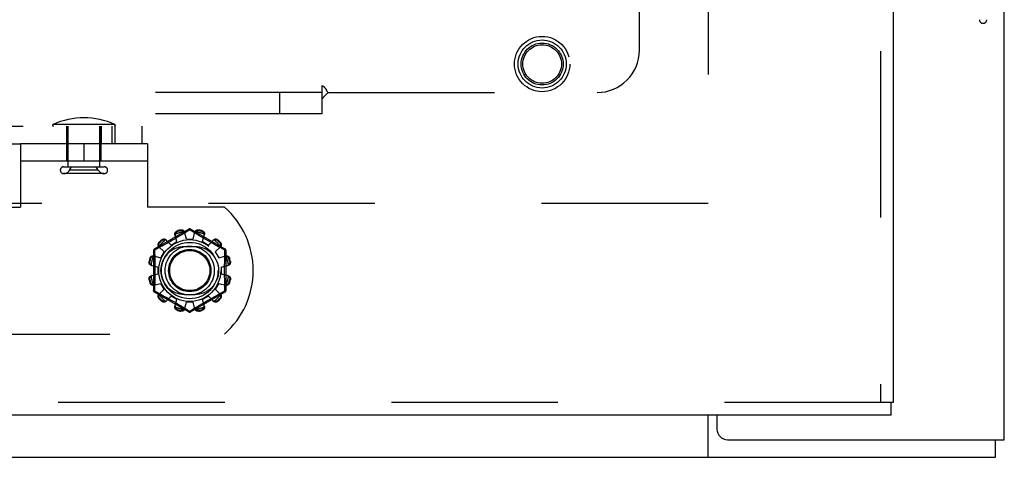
# Model space of a CAD drawing. Header units: inches. Extents: x 0 to 179, y 0 to 116.
# Tile 78 of 234: x 74.88 to 80.69, y 33.38 to 35.96. Entities that reach past the tile are written whole.
import ezdxf

# ---------------------------------------------------------------- set-up
doc = ezdxf.new("R2010")
doc.units = ezdxf.units.IN
doc.header["$LTSCALE"] = 9.842105
doc.header["$MEASUREMENT"] = 0
doc.linetypes.add('HIDDEN', pattern=[0.2, 0.1, -0.1])
doc.layers.get('0').update_dxf_attribs({"linetype": 'CONTINUOUS'})
for name, color, linetype in [('DEFAULT_2', 8, 'HIDDEN'), ('RIGHTHAND_DOOR_ASSEMBLY', 7, 'CONTINUOUS'), ('SUBPANEL', 7, 'CONTINUOUS')]:
    doc.layers.add(name, color=color, linetype=linetype)

msp = doc.modelspace()

# ---------------------------------------------------------------- linework, layer by layer
at = {"color": 3, "linetype": 'Continuous'}
for p, q in [((80.6945, 33.4793), (80.6945, 84.4013)), ((78.9965, 33.6253), (78.9965, 33.5423)), ((79.0595, 33.4793), (80.6945, 33.4793))]:
    msp.add_line(p, q, dxfattribs=at)
at = {"color": 7, "linetype": 'Continuous'}
for p, q in [((78.9445, 33.3753), (78.9445, 33.6253)), ((80.6425, 33.3753), (80.6425, 33.4793)), ((32.7465, 33.3753), (80.6425, 33.3753))]:
    msp.add_line(p, q, dxfattribs=at)
at = {"color": 3, "linetype": 'Continuous'}
msp.add_arc((79.0595, 33.5423), 0.063, 180, 270, dxfattribs=at)
at = {"layer": 'DEFAULT_2', "color": 8, "linetype": 'HIDDEN'}
for p, q in [((78.9445, 79.9273), (78.9445, 34.8233)), ((66.0401, 35.3333), (75.6002, 35.3333)), ((75.439, 35.3429), (75.0739, 35.3429)), ((75.155, 35.1253), (75.155, 35.3333)), ((75.155, 35.3333), (75.155, 35.2293)), ((75.1625, 35.0926), (75.1625, 35.3333)), ((75.3505, 35.0926), (75.3505, 35.3333)), ((75.3579, 35.3333), (75.3579, 35.2293)), ((75.358, 35.1253), (75.358, 35.3333)), ((75.422, 35.3333), (75.422, 35.2293)), ((75.4397, 35.3333), (75.4397, 35.2293)), ((75.6002, 35.2293), (75.6002, 35.3333)), ((66.0401, 35.2293), (74.8815, 35.2293)), ((75.6315, 35.2293), (74.8815, 35.2293)), ((74.8815, 35.2293), (74.8815, 34.8543)), ((75.2565, 35.2293), (75.2565, 35.1253)), ((75.6315, 35.2293), (75.6315, 34.8543)), ((75.6315, 35.1253), (74.8815, 35.1253)), ((75.1365, 35.0926), (75.3765, 35.0926)), ((75.1717, 35.0726), (75.1837, 35.0926)), ((75.3412, 35.0726), (75.3292, 35.0926)), ((75.3765, 35.0526), (75.1365, 35.0526)), ((75.3412, 35.0726), (75.1717, 35.0726)), ((78.9445, 34.8753), (58.3405, 34.8753)), ((74.4257, 34.8543), (74.8815, 34.8543)), ((76.0872, 34.8543), (75.6315, 34.8543)), ((75.8765, 34.7241), (75.672, 34.6061)), ((75.8058, 34.6504), (75.7942, 34.6925)), ((75.8091, 34.6758), (75.7944, 34.6672)), ((75.8084, 34.7142), (75.8094, 34.7105)), ((75.8229, 34.684), (75.8091, 34.6758)), ((75.8354, 34.6915), (75.8229, 34.684)), ((75.8283, 34.7155), (75.8273, 34.7193)), ((75.8466, 34.6983), (75.8354, 34.6915)), ((75.8815, 34.7195), (75.8466, 34.6983)), ((75.8615, 34.6653), (75.8504, 34.7076)), ((75.8849, 34.7174), (75.8815, 34.7195)), ((75.9046, 34.7054), (75.8849, 34.7174)), ((76.091, 34.6061), (75.8865, 34.7241)), ((75.9015, 34.6653), (75.9125, 34.7076)), ((75.9357, 34.6866), (75.9242, 34.6935)), ((75.9356, 34.7193), (75.9346, 34.7155)), ((75.9484, 34.6791), (75.9357, 34.6866)), ((75.9621, 34.671), (75.9484, 34.6791)), ((75.9535, 34.7105), (75.9545, 34.7142)), ((75.9571, 34.6504), (75.9687, 34.6925)), ((75.7091, 34.6189), (75.6912, 34.6092)), ((75.6993, 34.6203), (75.7304, 34.5897)), ((75.7007, 34.6462), (75.7035, 34.6435)), ((75.7251, 34.6278), (75.7091, 34.6189)), ((75.7173, 34.6573), (75.7146, 34.6601)), ((75.7373, 34.6346), (75.7251, 34.6278)), ((75.7506, 34.642), (75.7373, 34.6346)), ((75.7405, 34.6615), (75.7711, 34.6304)), ((75.7647, 34.65), (75.7506, 34.642)), ((75.7795, 34.6585), (75.7647, 34.65)), ((75.7711, 34.6304), (75.8058, 34.6504)), ((75.7944, 34.6672), (75.7795, 34.6585)), ((75.9127, 34.62), (75.8502, 34.62)), ((75.8615, 34.6653), (75.9015, 34.6653)), ((75.9571, 34.6504), (75.9918, 34.6304)), ((75.9762, 34.6627), (75.9621, 34.671)), ((75.9904, 34.6545), (75.9762, 34.6627)), ((76.0042, 34.6466), (75.9904, 34.6545)), ((75.9918, 34.6304), (76.0224, 34.6615)), ((76.0174, 34.6392), (76.0042, 34.6466)), ((76.0297, 34.6323), (76.0174, 34.6392)), ((76.041, 34.626), (76.0297, 34.6323)), ((76.0325, 34.5897), (76.0636, 34.6203)), ((76.0512, 34.6204), (76.041, 34.626)), ((76.0484, 34.6601), (76.0456, 34.6573)), ((76.0647, 34.613), (76.0512, 34.6204)), ((76.0594, 34.6435), (76.0622, 34.6462)), ((75.667, 34.5974), (75.667, 34.3613)), ((75.6683, 34.5666), (75.7104, 34.555)), ((75.6912, 34.6092), (75.6735, 34.5995)), ((75.6735, 34.5995), (75.6737, 34.5877)), ((75.7104, 34.555), (75.7304, 34.5897)), ((76.0325, 34.5897), (76.0525, 34.555)), ((76.0525, 34.555), (76.0946, 34.5666)), ((76.0895, 34.5995), (76.0647, 34.613)), ((76.096, 34.3613), (76.096, 34.5974)), ((75.6415, 34.5335), (75.6453, 34.5325)), ((75.6503, 34.5514), (75.6466, 34.5524)), ((75.6532, 34.5104), (75.6955, 34.4993)), ((75.6955, 34.4593), (75.6955, 34.4993)), ((76.0675, 34.4993), (76.1097, 34.5104)), ((76.0675, 34.4993), (76.0675, 34.4593)), ((76.1164, 34.5524), (76.1126, 34.5514)), ((76.1176, 34.5325), (76.1214, 34.5335)), ((75.6532, 34.4483), (75.6955, 34.4593)), ((76.0675, 34.4593), (76.1097, 34.4483)), ((75.6453, 34.4262), (75.6415, 34.4252)), ((75.6466, 34.4063), (75.6503, 34.4073)), ((75.6683, 34.3921), (75.7104, 34.4037)), ((75.7304, 34.369), (75.7104, 34.4037)), ((76.0525, 34.4037), (76.0325, 34.369)), ((76.0525, 34.4037), (76.0946, 34.3921)), ((76.1126, 34.4073), (76.1164, 34.4063)), ((76.1214, 34.4252), (76.1176, 34.4262)), ((75.672, 34.3526), (75.8765, 34.2346)), ((75.6735, 34.3592), (75.6982, 34.3457)), ((75.6982, 34.3457), (75.7117, 34.3383)), ((75.6993, 34.3384), (75.7304, 34.369)), ((75.7117, 34.3383), (75.7219, 34.3327)), ((75.7219, 34.3327), (75.7332, 34.3264)), ((75.7332, 34.3264), (75.7455, 34.3195)), ((75.7405, 34.2972), (75.7711, 34.3283)), ((75.8058, 34.3083), (75.7711, 34.3283)), ((75.8502, 34.3387), (75.9127, 34.3387)), ((75.8865, 34.2346), (76.091, 34.3526)), ((75.9918, 34.3283), (75.9571, 34.3083)), ((75.9918, 34.3283), (76.0224, 34.2972)), ((76.0256, 34.3241), (76.0378, 34.3309)), ((76.0325, 34.369), (76.0636, 34.3384)), ((76.0378, 34.3309), (76.0538, 34.3398)), ((76.0538, 34.3398), (76.0717, 34.3495)), ((76.0717, 34.3495), (76.0895, 34.3592)), ((76.0895, 34.3592), (76.0892, 34.371)), ((75.7035, 34.3152), (75.7007, 34.3124)), ((75.7146, 34.2986), (75.7173, 34.3014)), ((75.7455, 34.3195), (75.7587, 34.3121)), ((75.7587, 34.3121), (75.7725, 34.3042)), ((75.7725, 34.3042), (75.7867, 34.296)), ((75.7867, 34.296), (75.8009, 34.2877)), ((75.7942, 34.2662), (75.8058, 34.3083)), ((75.8009, 34.2877), (75.8145, 34.2796)), ((75.8145, 34.2796), (75.8272, 34.2721)), ((75.8272, 34.2721), (75.8387, 34.2652)), ((75.8504, 34.2511), (75.8615, 34.2933)), ((75.9015, 34.2933), (75.8615, 34.2933)), ((75.9125, 34.2511), (75.9015, 34.2933)), ((75.9163, 34.2604), (75.9276, 34.2672)), ((75.9276, 34.2672), (75.9401, 34.2747)), ((75.9401, 34.2747), (75.9538, 34.2829)), ((75.9538, 34.2829), (75.9685, 34.2915)), ((75.9687, 34.2662), (75.9571, 34.3083)), ((75.9685, 34.2915), (75.9834, 34.3002)), ((75.9834, 34.3002), (75.9982, 34.3087)), ((75.9982, 34.3087), (76.0123, 34.3167)), ((76.0123, 34.3167), (76.0256, 34.3241)), ((76.0456, 34.3014), (76.0484, 34.2986)), ((76.0622, 34.3124), (76.0594, 34.3152)), ((75.8094, 34.2482), (75.8084, 34.2444)), ((75.8273, 34.2394), (75.8283, 34.2432)), ((75.8815, 34.2392), (75.9163, 34.2604)), ((75.9346, 34.2432), (75.9356, 34.2394)), ((75.9545, 34.2444), (75.9535, 34.2482)), ((74.4257, 34.1043), (76.0872, 34.1043))]:
    msp.add_line(p, q, dxfattribs=at)
for points in [[(75.7942, 34.6925), (75.7938, 34.6943), (75.7937, 34.6961), (75.7938, 34.698), (75.7941, 34.7), (75.7947, 34.7018), (75.7955, 34.7037), (75.7965, 34.7054), (75.7977, 34.7071), (75.7991, 34.7087), (75.8007, 34.7101), (75.8025, 34.7114), (75.8044, 34.7126), (75.8063, 34.7135), (75.8084, 34.7142)], [(75.7965, 34.6944), (75.796, 34.6928), (75.7958, 34.6913), (75.7956, 34.6898), (75.7957, 34.6883), (75.7958, 34.6868), (75.7962, 34.6854)], [(75.7965, 34.6944), (75.7967, 34.6954), (75.7969, 34.6964), (75.7972, 34.6974), (75.7976, 34.6984), (75.7979, 34.6993), (75.7983, 34.7003), (75.7988, 34.7012), (75.7993, 34.7022), (75.7999, 34.7031), (75.8005, 34.704), (75.8012, 34.7049), (75.802, 34.7058), (75.8029, 34.7067), (75.8039, 34.7075), (75.8051, 34.7084), (75.8064, 34.7092), (75.8078, 34.7099), (75.8094, 34.7105)], [(75.8273, 34.7193), (75.8294, 34.7197), (75.8316, 34.7199), (75.8338, 34.7198), (75.836, 34.7196), (75.8381, 34.7191), (75.8401, 34.7185), (75.842, 34.7176), (75.8438, 34.7166), (75.8454, 34.7154), (75.8468, 34.7141), (75.8481, 34.7126), (75.8491, 34.711), (75.8499, 34.7093), (75.8504, 34.7076)], [(75.8283, 34.7155), (75.83, 34.7158), (75.8316, 34.7159), (75.8331, 34.7159), (75.8345, 34.7157), (75.8358, 34.7155), (75.837, 34.7152), (75.8382, 34.7148), (75.8392, 34.7144), (75.8402, 34.7139), (75.8412, 34.7134), (75.8421, 34.7128), (75.843, 34.7122), (75.8438, 34.7116), (75.8446, 34.711), (75.8454, 34.7103), (75.8461, 34.7096), (75.8469, 34.7088), (75.8475, 34.708)], [(75.8523, 34.7004), (75.8519, 34.7018), (75.8513, 34.7032), (75.8506, 34.7045), (75.8497, 34.7057), (75.8487, 34.7069), (75.8475, 34.708)], [(75.8765, 34.7241), (75.8768, 34.7242), (75.8772, 34.7241), (75.8778, 34.7237), (75.8784, 34.7232), (75.8791, 34.7225), (75.8799, 34.7217), (75.8807, 34.7207), (75.8815, 34.7195)], [(75.8815, 34.7195), (75.8822, 34.7207), (75.883, 34.7217), (75.8838, 34.7225), (75.8845, 34.7232), (75.8851, 34.7237), (75.8857, 34.7241), (75.8861, 34.7242), (75.8865, 34.7241)], [(75.9242, 34.6935), (75.9091, 34.7027), (75.9046, 34.7054)], [(75.9154, 34.708), (75.9142, 34.7069), (75.9132, 34.7057), (75.9124, 34.7045), (75.9116, 34.7032), (75.911, 34.7018), (75.9106, 34.7004)], [(75.9125, 34.7076), (75.913, 34.7093), (75.9138, 34.711), (75.9149, 34.7126), (75.9161, 34.7141), (75.9175, 34.7154), (75.9192, 34.7166), (75.9209, 34.7176), (75.9228, 34.7185), (75.9248, 34.7191), (75.9269, 34.7196), (75.9291, 34.7198), (75.9313, 34.7199), (75.9335, 34.7197), (75.9356, 34.7193)], [(75.9154, 34.708), (75.9161, 34.7088), (75.9168, 34.7096), (75.9175, 34.7103), (75.9183, 34.711), (75.9191, 34.7116), (75.92, 34.7123), (75.9208, 34.7128), (75.9217, 34.7134), (75.9227, 34.7139), (75.9237, 34.7144), (75.9248, 34.7148), (75.9259, 34.7152), (75.9271, 34.7155), (75.9284, 34.7157), (75.9298, 34.7159), (75.9313, 34.7159), (75.9329, 34.7158), (75.9346, 34.7155)], [(75.9535, 34.7105), (75.9551, 34.7099), (75.9565, 34.7092), (75.9578, 34.7084), (75.959, 34.7075), (75.96, 34.7067), (75.9609, 34.7058), (75.9617, 34.7049), (75.9624, 34.704), (75.963, 34.7031), (75.9636, 34.7021), (75.9641, 34.7012), (75.9646, 34.7003), (75.965, 34.6993), (75.9654, 34.6984), (75.9657, 34.6974), (75.966, 34.6964), (75.9662, 34.6954), (75.9664, 34.6944)], [(75.9545, 34.7142), (75.9566, 34.7135), (75.9585, 34.7126), (75.9605, 34.7114), (75.9622, 34.7101), (75.9638, 34.7087), (75.9652, 34.7071), (75.9665, 34.7054), (75.9674, 34.7037), (75.9682, 34.7018), (75.9688, 34.7), (75.9691, 34.698), (75.9692, 34.6961), (75.9691, 34.6943), (75.9687, 34.6925)], [(75.9668, 34.6854), (75.9671, 34.6868), (75.9672, 34.6883), (75.9673, 34.6898), (75.9671, 34.6913), (75.9669, 34.6928), (75.9664, 34.6944)], [(75.6993, 34.6203), (75.6981, 34.6217), (75.6971, 34.6232), (75.6962, 34.6249), (75.6955, 34.6267), (75.695, 34.6286), (75.6948, 34.6306), (75.6948, 34.6326), (75.695, 34.6347), (75.6955, 34.6368), (75.6961, 34.6388), (75.697, 34.6408), (75.6981, 34.6428), (75.6993, 34.6446), (75.7007, 34.6462)], [(75.7004, 34.6231), (75.7, 34.6241), (75.6997, 34.6251), (75.6995, 34.6261), (75.6993, 34.6271), (75.6991, 34.6281), (75.699, 34.6291), (75.6989, 34.6302), (75.6989, 34.6312), (75.6989, 34.6323), (75.699, 34.6334), (75.6992, 34.6346), (75.6995, 34.6357), (75.6998, 34.637), (75.7002, 34.6382), (75.7008, 34.6395), (75.7015, 34.6408), (75.7024, 34.6422), (75.7035, 34.6435)], [(75.7004, 34.6231), (75.7008, 34.6215), (75.7013, 34.6201), (75.7019, 34.6187), (75.7027, 34.6174), (75.7036, 34.6162), (75.7046, 34.6151)], [(75.7146, 34.6601), (75.7162, 34.6615), (75.718, 34.6627), (75.72, 34.6638), (75.722, 34.6647), (75.724, 34.6653), (75.7261, 34.6658), (75.7282, 34.666), (75.7302, 34.666), (75.7322, 34.6658), (75.7341, 34.6653), (75.7359, 34.6646), (75.7376, 34.6637), (75.7391, 34.6627), (75.7405, 34.6615)], [(75.7173, 34.6573), (75.7187, 34.6584), (75.72, 34.6593), (75.7213, 34.66), (75.7226, 34.6606), (75.7239, 34.661), (75.7251, 34.6614), (75.7263, 34.6616), (75.7274, 34.6618), (75.7285, 34.6619), (75.7296, 34.6619), (75.7306, 34.6619), (75.7317, 34.6618), (75.7327, 34.6617), (75.7337, 34.6615), (75.7347, 34.6613), (75.7358, 34.6611), (75.7368, 34.6608), (75.7377, 34.6604)], [(75.7457, 34.6562), (75.7446, 34.6572), (75.7434, 34.6581), (75.7421, 34.6589), (75.7407, 34.6595), (75.7393, 34.66), (75.7377, 34.6604)], [(76.0252, 34.6604), (76.0236, 34.66), (76.0222, 34.6595), (76.0208, 34.6589), (76.0195, 34.6581), (76.0183, 34.6572), (76.0172, 34.6562)], [(76.0224, 34.6615), (76.0238, 34.6627), (76.0253, 34.6637), (76.027, 34.6646), (76.0288, 34.6653), (76.0308, 34.6658), (76.0327, 34.666), (76.0348, 34.666), (76.0368, 34.6658), (76.0389, 34.6653), (76.0409, 34.6647), (76.0429, 34.6638), (76.0449, 34.6627), (76.0467, 34.6615), (76.0484, 34.6601)], [(76.0252, 34.6604), (76.0262, 34.6608), (76.0272, 34.6611), (76.0282, 34.6613), (76.0292, 34.6615), (76.0302, 34.6617), (76.0313, 34.6618), (76.0323, 34.6619), (76.0333, 34.6619), (76.0344, 34.6619), (76.0355, 34.6618), (76.0367, 34.6616), (76.0379, 34.6614), (76.0391, 34.661), (76.0403, 34.6606), (76.0416, 34.66), (76.0429, 34.6593), (76.0443, 34.6584), (76.0456, 34.6573)], [(76.0583, 34.6151), (76.0593, 34.6162), (76.0602, 34.6174), (76.061, 34.6187), (76.0616, 34.6201), (76.0622, 34.6215), (76.0625, 34.6231)], [(76.0594, 34.6435), (76.0605, 34.6422), (76.0614, 34.6408), (76.0621, 34.6395), (76.0627, 34.6382), (76.0631, 34.6369), (76.0635, 34.6357), (76.0637, 34.6346), (76.0639, 34.6334), (76.064, 34.6323), (76.064, 34.6312), (76.064, 34.6302), (76.0639, 34.6291), (76.0638, 34.6281), (76.0636, 34.6271), (76.0634, 34.6261), (76.0632, 34.625), (76.0629, 34.624), (76.0625, 34.6231)], [(76.0622, 34.6462), (76.0636, 34.6446), (76.0648, 34.6428), (76.0659, 34.6408), (76.0668, 34.6388), (76.0675, 34.6368), (76.0679, 34.6347), (76.0681, 34.6326), (76.0681, 34.6306), (76.0679, 34.6286), (76.0674, 34.6267), (76.0667, 34.6249), (76.0659, 34.6232), (76.0648, 34.6217), (76.0636, 34.6203)], [(75.6466, 34.5524), (75.6473, 34.5545), (75.6482, 34.5564), (75.6494, 34.5583), (75.6507, 34.5601), (75.6521, 34.5617), (75.6537, 34.5631), (75.6554, 34.5643), (75.6571, 34.5653), (75.659, 34.5661), (75.6609, 34.5667), (75.6628, 34.567), (75.6647, 34.5671), (75.6665, 34.567), (75.6683, 34.5666)], [(75.6503, 34.5514), (75.651, 34.553), (75.6516, 34.5544), (75.6524, 34.5557), (75.6533, 34.5569), (75.6541, 34.5579), (75.655, 34.5588), (75.6559, 34.5596), (75.6568, 34.5603), (75.6577, 34.5609), (75.6587, 34.5615), (75.6596, 34.562), (75.6605, 34.5625), (75.6615, 34.5629), (75.6624, 34.5633), (75.6634, 34.5636), (75.6644, 34.5639), (75.6654, 34.5641), (75.6665, 34.5643)], [(75.6754, 34.5646), (75.674, 34.565), (75.6725, 34.5651), (75.671, 34.5652), (75.6695, 34.565), (75.668, 34.5648), (75.6665, 34.5643)], [(75.667, 34.5974), (75.6671, 34.5977), (75.6674, 34.5981), (75.668, 34.5984), (75.6687, 34.5986), (75.6697, 34.5989), (75.6708, 34.5991), (75.6721, 34.5993), (75.6734, 34.5994)], [(75.6734, 34.5994), (75.6729, 34.6007), (75.6724, 34.6019), (75.672, 34.603), (75.6718, 34.6039), (75.6716, 34.6047), (75.6716, 34.6054), (75.6717, 34.6058), (75.672, 34.6061)], [(75.6737, 34.5877), (75.6743, 34.5639), (75.6745, 34.5519), (75.6747, 34.5398), (75.6749, 34.5277), (75.6751, 34.5156), (75.6752, 34.5035), (75.6753, 34.4914), (75.6753, 34.4793), (75.6753, 34.4673), (75.6752, 34.4552), (75.6751, 34.4431), (75.6749, 34.431), (75.6747, 34.4189), (75.6745, 34.4068)], [(76.0965, 34.5643), (76.0949, 34.5648), (76.0934, 34.565), (76.0919, 34.5652), (76.0904, 34.5651), (76.0889, 34.565), (76.0875, 34.5646)], [(76.0884, 34.5519), (76.0889, 34.5759), (76.0892, 34.5877), (76.0895, 34.5995)], [(76.091, 34.6061), (76.0912, 34.6058), (76.0913, 34.6054), (76.0913, 34.6047), (76.0911, 34.6039), (76.0909, 34.603), (76.0905, 34.6019), (76.09, 34.6007), (76.0895, 34.5994)], [(76.0895, 34.5994), (76.0908, 34.5993), (76.0921, 34.5991), (76.0932, 34.5989), (76.0942, 34.5986), (76.0949, 34.5984), (76.0955, 34.5981), (76.0958, 34.5977), (76.096, 34.5974)], [(76.0946, 34.5666), (76.0964, 34.567), (76.0982, 34.5671), (76.1001, 34.567), (76.1021, 34.5667), (76.104, 34.5661), (76.1058, 34.5653), (76.1075, 34.5643), (76.1092, 34.5631), (76.1108, 34.5617), (76.1122, 34.5601), (76.1135, 34.5583), (76.1147, 34.5564), (76.1156, 34.5545), (76.1164, 34.5524)], [(76.0965, 34.5643), (76.0975, 34.5641), (76.0985, 34.5639), (76.0995, 34.5636), (76.1005, 34.5633), (76.1015, 34.5629), (76.1024, 34.5625), (76.1033, 34.562), (76.1043, 34.5615), (76.1052, 34.5609), (76.1061, 34.5603), (76.107, 34.5596), (76.1079, 34.5588), (76.1088, 34.5579), (76.1096, 34.5569), (76.1105, 34.5557), (76.1113, 34.5544), (76.112, 34.553), (76.1126, 34.5514)], [(75.6532, 34.5104), (75.6515, 34.5109), (75.6498, 34.5117), (75.6482, 34.5128), (75.6467, 34.514), (75.6454, 34.5154), (75.6442, 34.517), (75.6432, 34.5188), (75.6423, 34.5207), (75.6417, 34.5227), (75.6412, 34.5248), (75.641, 34.527), (75.6409, 34.5292), (75.6411, 34.5314), (75.6415, 34.5335)], [(75.6528, 34.5133), (75.652, 34.514), (75.6512, 34.5147), (75.6505, 34.5154), (75.6498, 34.5162), (75.6492, 34.517), (75.6485, 34.5178), (75.648, 34.5187), (75.6474, 34.5196), (75.6469, 34.5206), (75.6464, 34.5216), (75.646, 34.5226), (75.6456, 34.5238), (75.6453, 34.525), (75.6451, 34.5263), (75.6449, 34.5277), (75.6449, 34.5292), (75.645, 34.5308), (75.6453, 34.5325)], [(75.6528, 34.5133), (75.6539, 34.5121), (75.6551, 34.5111), (75.6563, 34.5102), (75.6576, 34.5095), (75.659, 34.5089), (75.6604, 34.5085)], [(76.0892, 34.371), (76.0886, 34.3948), (76.0884, 34.4068), (76.0882, 34.4189), (76.088, 34.431), (76.0878, 34.4431), (76.0877, 34.4552), (76.0876, 34.4673), (76.0876, 34.4794), (76.0876, 34.4914), (76.0877, 34.5035), (76.0878, 34.5156), (76.088, 34.5277), (76.0882, 34.5398), (76.0884, 34.5519)], [(76.1025, 34.5085), (76.1039, 34.5089), (76.1053, 34.5095), (76.1066, 34.5102), (76.1079, 34.5111), (76.109, 34.5121), (76.1101, 34.5133)], [(76.1214, 34.5335), (76.1218, 34.5314), (76.122, 34.5292), (76.1219, 34.527), (76.1217, 34.5248), (76.1212, 34.5227), (76.1206, 34.5207), (76.1198, 34.5188), (76.1187, 34.517), (76.1175, 34.5154), (76.1162, 34.514), (76.1147, 34.5128), (76.1131, 34.5117), (76.1114, 34.5109), (76.1097, 34.5104)], [(76.1176, 34.5325), (76.1179, 34.5308), (76.118, 34.5292), (76.118, 34.5277), (76.1178, 34.5263), (76.1176, 34.525), (76.1173, 34.5238), (76.1169, 34.5226), (76.1165, 34.5216), (76.116, 34.5206), (76.1155, 34.5196), (76.1149, 34.5187), (76.1144, 34.5178), (76.1137, 34.517), (76.1131, 34.5162), (76.1124, 34.5154), (76.1117, 34.5147), (76.1109, 34.5139), (76.1101, 34.5133)], [(75.6415, 34.4252), (75.6411, 34.4273), (75.6409, 34.4295), (75.641, 34.4317), (75.6412, 34.4339), (75.6417, 34.436), (75.6423, 34.438), (75.6432, 34.4399), (75.6442, 34.4416), (75.6454, 34.4433), (75.6467, 34.4447), (75.6482, 34.4459), (75.6498, 34.447), (75.6515, 34.4478), (75.6532, 34.4483)], [(75.6453, 34.4262), (75.645, 34.4279), (75.6449, 34.4295), (75.6449, 34.431), (75.6451, 34.4324), (75.6453, 34.4337), (75.6456, 34.4349), (75.646, 34.4361), (75.6465, 34.4371), (75.6469, 34.4381), (75.6474, 34.4391), (75.648, 34.44), (75.6486, 34.4409), (75.6492, 34.4417), (75.6498, 34.4425), (75.6505, 34.4433), (75.6512, 34.444), (75.652, 34.4447), (75.6528, 34.4454)], [(75.6604, 34.4502), (75.659, 34.4498), (75.6576, 34.4492), (75.6563, 34.4484), (75.6551, 34.4476), (75.6539, 34.4466), (75.6528, 34.4454)], [(76.1101, 34.4454), (76.109, 34.4466), (76.1079, 34.4476), (76.1066, 34.4484), (76.1053, 34.4492), (76.1039, 34.4498), (76.1025, 34.4502)], [(76.1097, 34.4483), (76.1114, 34.4478), (76.1131, 34.447), (76.1147, 34.4459), (76.1162, 34.4447), (76.1175, 34.4433), (76.1187, 34.4416), (76.1198, 34.4399), (76.1206, 34.438), (76.1212, 34.436), (76.1217, 34.4339), (76.1219, 34.4317), (76.122, 34.4295), (76.1218, 34.4273), (76.1214, 34.4252)], [(76.1101, 34.4454), (76.1109, 34.4447), (76.1117, 34.444), (76.1124, 34.4433), (76.1131, 34.4425), (76.1137, 34.4417), (76.1144, 34.4409), (76.1149, 34.44), (76.1155, 34.4391), (76.116, 34.4381), (76.1165, 34.4371), (76.1169, 34.436), (76.1173, 34.4349), (76.1176, 34.4337), (76.1178, 34.4324), (76.118, 34.431), (76.118, 34.4295), (76.1179, 34.4279), (76.1176, 34.4262)], [(75.6683, 34.3921), (75.6665, 34.3917), (75.6647, 34.3916), (75.6628, 34.3917), (75.6609, 34.392), (75.659, 34.3926), (75.6571, 34.3934), (75.6554, 34.3944), (75.6537, 34.3956), (75.6521, 34.397), (75.6507, 34.3986), (75.6494, 34.4004), (75.6482, 34.4023), (75.6473, 34.4042), (75.6466, 34.4063)], [(75.6665, 34.3944), (75.6654, 34.3946), (75.6644, 34.3948), (75.6634, 34.3951), (75.6624, 34.3954), (75.6615, 34.3958), (75.6605, 34.3962), (75.6596, 34.3967), (75.6586, 34.3972), (75.6577, 34.3978), (75.6568, 34.3984), (75.6559, 34.3991), (75.655, 34.3999), (75.6541, 34.4008), (75.6533, 34.4018), (75.6524, 34.403), (75.6516, 34.4043), (75.651, 34.4057), (75.6503, 34.4073)], [(75.6665, 34.3944), (75.668, 34.3939), (75.6695, 34.3937), (75.671, 34.3935), (75.6725, 34.3936), (75.674, 34.3937), (75.6754, 34.3941)], [(75.6745, 34.4068), (75.674, 34.3828), (75.6737, 34.371), (75.6735, 34.3592)], [(76.0875, 34.3941), (76.0889, 34.3937), (76.0904, 34.3936), (76.0919, 34.3935), (76.0934, 34.3937), (76.0949, 34.3939), (76.0965, 34.3944)], [(76.1164, 34.4063), (76.1156, 34.4042), (76.1147, 34.4023), (76.1135, 34.4004), (76.1122, 34.3986), (76.1108, 34.397), (76.1092, 34.3956), (76.1075, 34.3944), (76.1058, 34.3934), (76.104, 34.3926), (76.1021, 34.392), (76.1001, 34.3917), (76.0982, 34.3916), (76.0964, 34.3917), (76.0946, 34.3921)], [(76.1126, 34.4073), (76.112, 34.4057), (76.1113, 34.4043), (76.1105, 34.403), (76.1096, 34.4018), (76.1088, 34.4008), (76.1079, 34.3999), (76.107, 34.3991), (76.1061, 34.3984), (76.1052, 34.3978), (76.1043, 34.3972), (76.1033, 34.3967), (76.1024, 34.3962), (76.1014, 34.3958), (76.1005, 34.3954), (76.0995, 34.3951), (76.0985, 34.3948), (76.0975, 34.3946), (76.0965, 34.3944)], [(75.6734, 34.3592), (75.6721, 34.3594), (75.6708, 34.3596), (75.6697, 34.3598), (75.6687, 34.36), (75.668, 34.3603), (75.6674, 34.3606), (75.6671, 34.361), (75.667, 34.3613)], [(75.672, 34.3526), (75.6717, 34.3529), (75.6716, 34.3533), (75.6716, 34.354), (75.6718, 34.3548), (75.672, 34.3557), (75.6724, 34.3568), (75.6729, 34.358), (75.6734, 34.3592)], [(75.7007, 34.3124), (75.6993, 34.3141), (75.6981, 34.3159), (75.697, 34.3179), (75.6961, 34.3199), (75.6955, 34.3219), (75.695, 34.324), (75.6948, 34.326), (75.6948, 34.3281), (75.695, 34.3301), (75.6955, 34.332), (75.6962, 34.3338), (75.6971, 34.3355), (75.6981, 34.337), (75.6993, 34.3384)], [(75.7035, 34.3152), (75.7024, 34.3165), (75.7015, 34.3179), (75.7008, 34.3192), (75.7002, 34.3205), (75.6998, 34.3218), (75.6994, 34.323), (75.6992, 34.3241), (75.699, 34.3253), (75.6989, 34.3264), (75.6989, 34.3275), (75.6989, 34.3285), (75.699, 34.3296), (75.6991, 34.3306), (75.6993, 34.3316), (75.6995, 34.3326), (75.6997, 34.3336), (75.7, 34.3346), (75.7004, 34.3356)], [(75.7046, 34.3436), (75.7036, 34.3425), (75.7027, 34.3413), (75.7019, 34.34), (75.7013, 34.3386), (75.7008, 34.3372), (75.7004, 34.3356)], [(76.0625, 34.3356), (76.0622, 34.3372), (76.0616, 34.3386), (76.061, 34.34), (76.0602, 34.3413), (76.0593, 34.3425), (76.0583, 34.3436)], [(76.0625, 34.3356), (76.0629, 34.3346), (76.0632, 34.3336), (76.0634, 34.3326), (76.0636, 34.3316), (76.0638, 34.3306), (76.0639, 34.3296), (76.064, 34.3285), (76.064, 34.3275), (76.064, 34.3264), (76.0639, 34.3253), (76.0637, 34.3241), (76.0635, 34.3229), (76.0631, 34.3217), (76.0627, 34.3205), (76.0621, 34.3192), (76.0614, 34.3179), (76.0605, 34.3165), (76.0594, 34.3152)], [(76.0636, 34.3384), (76.0648, 34.337), (76.0659, 34.3355), (76.0667, 34.3338), (76.0674, 34.332), (76.0679, 34.3301), (76.0681, 34.3281), (76.0681, 34.326), (76.0679, 34.324), (76.0675, 34.3219), (76.0668, 34.3199), (76.0659, 34.3179), (76.0648, 34.3159), (76.0636, 34.3141), (76.0622, 34.3124)], [(76.096, 34.3613), (76.0958, 34.361), (76.0955, 34.3606), (76.0949, 34.3603), (76.0942, 34.36), (76.0932, 34.3598), (76.0921, 34.3596), (76.0908, 34.3594), (76.0895, 34.3592)], [(76.0895, 34.3592), (76.0901, 34.358), (76.0905, 34.3568), (76.0909, 34.3557), (76.0911, 34.3548), (76.0913, 34.354), (76.0913, 34.3533), (76.0912, 34.3529), (76.091, 34.3526)], [(75.7405, 34.2972), (75.7391, 34.296), (75.7376, 34.2949), (75.7359, 34.2941), (75.7341, 34.2934), (75.7322, 34.2929), (75.7302, 34.2927), (75.7282, 34.2927), (75.7261, 34.2929), (75.724, 34.2933), (75.722, 34.294), (75.72, 34.2949), (75.718, 34.296), (75.7162, 34.2972), (75.7146, 34.2986)], [(75.7377, 34.2983), (75.7368, 34.2979), (75.7358, 34.2976), (75.7347, 34.2974), (75.7337, 34.2972), (75.7327, 34.297), (75.7317, 34.2969), (75.7306, 34.2968), (75.7296, 34.2968), (75.7285, 34.2968), (75.7274, 34.2969), (75.7262, 34.2971), (75.7251, 34.2973), (75.7238, 34.2977), (75.7226, 34.2981), (75.7213, 34.2987), (75.72, 34.2994), (75.7186, 34.3003), (75.7173, 34.3014)], [(75.7377, 34.2983), (75.7393, 34.2986), (75.7407, 34.2992), (75.7421, 34.2998), (75.7434, 34.3006), (75.7446, 34.3015), (75.7457, 34.3025)], [(75.7962, 34.2733), (75.7958, 34.2719), (75.7957, 34.2704), (75.7956, 34.2689), (75.7958, 34.2674), (75.796, 34.2659), (75.7965, 34.2643)], [(75.9664, 34.2643), (75.9669, 34.2659), (75.9671, 34.2674), (75.9673, 34.2689), (75.9672, 34.2704), (75.9671, 34.2719), (75.9668, 34.2733)], [(76.0172, 34.3025), (76.0183, 34.3015), (76.0195, 34.3006), (76.0208, 34.2998), (76.0222, 34.2992), (76.0236, 34.2986), (76.0252, 34.2983)], [(76.0484, 34.2986), (76.0467, 34.2972), (76.0449, 34.296), (76.0429, 34.2949), (76.0409, 34.294), (76.0389, 34.2933), (76.0368, 34.2929), (76.0348, 34.2927), (76.0327, 34.2927), (76.0308, 34.2929), (76.0288, 34.2934), (76.027, 34.2941), (76.0253, 34.2949), (76.0238, 34.296), (76.0224, 34.2972)], [(76.0456, 34.3014), (76.0443, 34.3003), (76.0429, 34.2994), (76.0416, 34.2987), (76.0403, 34.2981), (76.039, 34.2977), (76.0378, 34.2973), (76.0367, 34.2971), (76.0355, 34.2969), (76.0344, 34.2968), (76.0333, 34.2968), (76.0323, 34.2968), (76.0312, 34.2969), (76.0302, 34.297), (76.0292, 34.2972), (76.0282, 34.2974), (76.0272, 34.2976), (76.0262, 34.2979), (76.0252, 34.2983)], [(75.8084, 34.2444), (75.8063, 34.2452), (75.8044, 34.2461), (75.8025, 34.2473), (75.8007, 34.2486), (75.7991, 34.25), (75.7977, 34.2516), (75.7965, 34.2533), (75.7955, 34.255), (75.7947, 34.2568), (75.7941, 34.2587), (75.7938, 34.2607), (75.7937, 34.2626), (75.7938, 34.2644), (75.7942, 34.2662)], [(75.8094, 34.2482), (75.8078, 34.2488), (75.8064, 34.2495), (75.8051, 34.2503), (75.8039, 34.2512), (75.8029, 34.252), (75.802, 34.2529), (75.8012, 34.2538), (75.8005, 34.2547), (75.7999, 34.2556), (75.7993, 34.2565), (75.7988, 34.2575), (75.7983, 34.2584), (75.7979, 34.2594), (75.7976, 34.2603), (75.7972, 34.2613), (75.7969, 34.2623), (75.7967, 34.2633), (75.7965, 34.2643)], [(75.8504, 34.2511), (75.8499, 34.2494), (75.8491, 34.2477), (75.8481, 34.2461), (75.8468, 34.2446), (75.8454, 34.2433), (75.8438, 34.2421), (75.842, 34.2411), (75.8401, 34.2402), (75.8381, 34.2396), (75.836, 34.2391), (75.8338, 34.2389), (75.8316, 34.2388), (75.8294, 34.239), (75.8273, 34.2394)], [(75.8475, 34.2507), (75.8469, 34.2499), (75.8461, 34.2491), (75.8454, 34.2484), (75.8446, 34.2477), (75.8438, 34.2471), (75.843, 34.2464), (75.8421, 34.2459), (75.8412, 34.2453), (75.8402, 34.2448), (75.8392, 34.2443), (75.8382, 34.2439), (75.837, 34.2435), (75.8358, 34.2432), (75.8345, 34.243), (75.8331, 34.2428), (75.8316, 34.2428), (75.83, 34.2429), (75.8283, 34.2432)], [(75.8387, 34.2652), (75.8538, 34.256), (75.8583, 34.2533), (75.8626, 34.2506)], [(75.8475, 34.2507), (75.8487, 34.2518), (75.8497, 34.2529), (75.8506, 34.2542), (75.8513, 34.2555), (75.8519, 34.2569), (75.8523, 34.2583)], [(75.8626, 34.2506), (75.8744, 34.2435), (75.878, 34.2413), (75.8815, 34.2392)], [(75.8815, 34.2392), (75.8807, 34.238), (75.8799, 34.237), (75.8791, 34.2362), (75.8784, 34.2355), (75.8778, 34.235), (75.8772, 34.2346), (75.8768, 34.2345), (75.8765, 34.2346)], [(75.8865, 34.2346), (75.8861, 34.2345), (75.8857, 34.2346), (75.8851, 34.235), (75.8845, 34.2355), (75.8838, 34.2362), (75.883, 34.237), (75.8823, 34.238), (75.8815, 34.2392)], [(75.9106, 34.2583), (75.911, 34.2569), (75.9116, 34.2555), (75.9124, 34.2542), (75.9132, 34.2529), (75.9142, 34.2518), (75.9154, 34.2507)], [(75.9356, 34.2394), (75.9335, 34.239), (75.9313, 34.2388), (75.9291, 34.2389), (75.9269, 34.2391), (75.9248, 34.2396), (75.9228, 34.2402), (75.9209, 34.2411), (75.9192, 34.2421), (75.9175, 34.2433), (75.9161, 34.2446), (75.9149, 34.2461), (75.9138, 34.2477), (75.913, 34.2494), (75.9125, 34.2511)], [(75.9346, 34.2432), (75.9329, 34.2429), (75.9313, 34.2428), (75.9298, 34.2428), (75.9284, 34.243), (75.9271, 34.2432), (75.9259, 34.2435), (75.9247, 34.2439), (75.9237, 34.2443), (75.9227, 34.2448), (75.9217, 34.2453), (75.9208, 34.2459), (75.9199, 34.2464), (75.9191, 34.2471), (75.9183, 34.2477), (75.9175, 34.2484), (75.9168, 34.2491), (75.9161, 34.2499), (75.9154, 34.2507)], [(75.9664, 34.2643), (75.9662, 34.2633), (75.966, 34.2623), (75.9657, 34.2613), (75.9654, 34.2603), (75.965, 34.2593), (75.9646, 34.2584), (75.9641, 34.2575), (75.9636, 34.2565), (75.963, 34.2556), (75.9624, 34.2547), (75.9617, 34.2538), (75.9609, 34.2529), (75.96, 34.252), (75.959, 34.2512), (75.9578, 34.2503), (75.9565, 34.2495), (75.9551, 34.2488), (75.9535, 34.2482)], [(75.9687, 34.2662), (75.9691, 34.2644), (75.9692, 34.2626), (75.9691, 34.2607), (75.9688, 34.2587), (75.9682, 34.2568), (75.9674, 34.255), (75.9665, 34.2533), (75.9652, 34.2516), (75.9638, 34.25), (75.9622, 34.2486), (75.9605, 34.2473), (75.9585, 34.2461), (75.9566, 34.2452), (75.9545, 34.2444)]]:
    msp.add_lwpolyline(points, dxfattribs=at)
for radius in [0.1829, 0.1668, 0.145, 0.125, 0.1186]:
    msp.add_circle((75.8815, 34.4793), radius, dxfattribs=at)
for centre, radius, start, end in [((80.569, 35.9623), 0.0215, 180, 0), ((75.2565, 34.9426), 0.44, 65.4843, 114.5157), ((75.076, 35.3383), 0.005, 114.5157, 270), ((75.437, 35.3383), 0.005, 270, 65.4843), ((75.1365, 35.0726), 0.02, 90, 270), ((75.3765, 35.0726), 0.02, 270, 90), ((75.1365, 35.0937), 0.0411, 270, 329.11063), ((75.3765, 35.0937), 0.0411, 210.88937, 270), ((75.7565, 34.4793), 0.5, 311.40962, 48.59038), ((75.8815, 34.4793), 0.2312, 98.4357, 111.5643), ((75.8815, 34.4793), 0.246, 102.72378, 107.27622), ((75.8815, 34.4793), 0.2421, 102.69077, 107.30923), ((75.8815, 34.7155), 0.01, 60, 120), ((75.8815, 34.4793), 0.2312, 68.4357, 81.5643), ((75.8815, 34.4793), 0.2421, 72.69077, 77.30923), ((75.8815, 34.4793), 0.246, 72.72378, 77.27622), ((75.8815, 34.4793), 0.2312, 128.4357, 141.5643), ((75.8815, 34.4793), 0.246, 132.72378, 137.27622), ((75.8815, 34.4793), 0.2421, 132.69077, 137.30923), ((75.8502, 34.4793), 0.1406, 90, 270), ((75.9127, 34.4793), 0.1406, 270, 90), ((75.8815, 34.4793), 0.2312, 38.4357, 51.5643), ((75.8815, 34.4793), 0.2421, 42.69077, 47.30923), ((75.8815, 34.4793), 0.246, 42.72378, 47.27622), ((75.8815, 34.4793), 0.2312, 158.4357, 171.5643), ((75.677, 34.5974), 0.01, 120, 180), ((76.086, 34.5974), 0.01, 0, 60), ((75.8815, 34.4793), 0.2312, 8.4357, 21.5643), ((75.8815, 34.4793), 0.246, 162.72378, 167.27622), ((75.8815, 34.4793), 0.2421, 162.69077, 167.30923), ((75.8815, 34.4793), 0.2421, 12.69077, 17.30923), ((75.8815, 34.4793), 0.246, 12.72378, 17.27622), ((75.8815, 34.4793), 0.2312, 188.4357, 201.5643), ((75.8815, 34.4793), 0.2312, 338.4357, 351.5643), ((75.8815, 34.4793), 0.246, 192.72378, 197.27622), ((75.8815, 34.4793), 0.2421, 192.69077, 197.30923), ((75.8815, 34.4793), 0.2421, 342.69077, 347.30923), ((75.8815, 34.4793), 0.246, 342.72378, 347.27622), ((75.677, 34.3613), 0.01, 180, 240), ((75.8815, 34.4793), 0.2312, 218.4357, 231.5643), ((75.8815, 34.4793), 0.2312, 308.4357, 321.5643), ((76.086, 34.3613), 0.01, 300, 360), ((75.8815, 34.4793), 0.246, 222.72378, 227.27622), ((75.8815, 34.4793), 0.2421, 222.69077, 227.30923), ((75.8815, 34.4793), 0.2421, 312.69077, 317.30923), ((75.8815, 34.4793), 0.246, 312.72378, 317.27622), ((75.8815, 34.4793), 0.2312, 248.4357, 261.5643), ((75.8815, 34.4793), 0.246, 252.72378, 257.27622), ((75.8815, 34.4793), 0.2421, 252.69077, 257.30923), ((75.8815, 34.2432), 0.01, 240, 300), ((75.8815, 34.4793), 0.2312, 278.4357, 291.5643), ((75.8815, 34.4793), 0.2421, 282.69077, 287.30923), ((75.8815, 34.4793), 0.246, 282.72378, 287.27622)]:
    msp.add_arc(centre, radius, start, end, dxfattribs=at)
at = {"layer": 'RIGHTHAND_DOOR_ASSEMBLY', "color": 8, "linetype": 'HIDDEN'}
for p, q in [((79.9637, 81.0503), (79.9637, 33.7003)), ((80.0257, 33.7003), (57.2392, 33.7003))]:
    msp.add_line(p, q, dxfattribs=at)
at = {"layer": 'RIGHTHAND_DOOR_ASSEMBLY', "color": 3, "linetype": 'Continuous'}
for p, q in [((80.0387, 81.0503), (80.0387, 33.7003)), ((80.0257, 33.6253), (57.2392, 33.6253))]:
    msp.add_line(p, q, dxfattribs=at)
at = {"layer": 'RIGHTHAND_DOOR_ASSEMBLY', "color": 7, "linetype": 'Continuous'}
for p in [(80.0387, 33.7003), (80.0257, 33.6253)]:
    msp.add_line(p, (80.0257, 33.7003), dxfattribs=at)
at = {"layer": 'RIGHTHAND_DOOR_ASSEMBLY', "color": 8, "linetype": 'HIDDEN'}
for radius in [0.1635, 0.142, 0.124, 0.114]:
    msp.add_circle((77.9637, 35.7003), radius, dxfattribs=at)
at = {"layer": 'SUBPANEL', "color": 8, "linetype": 'HIDDEN'}
for p, q in [((78.5382, 35.7816), (78.5382, 37.3712)), ((76.6632, 35.4931), (76.6632, 35.5725)), ((76.6853, 35.5514), (76.6892, 35.545)), ((76.6632, 35.5316), (36.7257, 35.5316)), ((76.4132, 35.4066), (76.4132, 35.5316)), ((76.6632, 35.4066), (76.6632, 35.4931)), ((76.6802, 35.5129), (76.6868, 35.5194)), ((76.6986, 35.5316), (78.2882, 35.5316)), ((76.6632, 35.4066), (36.7257, 35.4066))]:
    msp.add_line(p, q, dxfattribs=at)
for points in [[(76.6632, 35.5725), (76.6648, 35.5719), (76.6664, 35.5712), (76.6679, 35.5704), (76.6694, 35.5696), (76.6708, 35.5686), (76.6723, 35.5676), (76.6737, 35.5664), (76.6751, 35.5651), (76.6765, 35.5637), (76.6779, 35.5621), (76.6791, 35.5606), (76.6804, 35.559), (76.6816, 35.5572), (76.6828, 35.5554), (76.6841, 35.5534), (76.6853, 35.5514)], [(76.6632, 35.4931), (76.6648, 35.4952), (76.6663, 35.4973), (76.6679, 35.4993), (76.6695, 35.5013), (76.671, 35.5031), (76.6726, 35.5049), (76.6741, 35.5066), (76.6757, 35.5083), (76.6772, 35.5098), (76.6787, 35.5114), (76.6802, 35.5129)], [(76.6868, 35.5194), (76.6887, 35.5213), (76.6905, 35.5231), (76.6924, 35.525), (76.6941, 35.5268), (76.6957, 35.5286), (76.6972, 35.5302), (76.6986, 35.5316)], [(76.6892, 35.545), (76.6905, 35.5428), (76.6919, 35.5406), (76.6933, 35.5386), (76.6946, 35.5366), (76.696, 35.5348), (76.6973, 35.5331), (76.6986, 35.5316)]]:
    msp.add_lwpolyline(points, dxfattribs=at)
msp.add_arc((78.2882, 35.7816), 0.25, 270, 360, dxfattribs=at)

doc.saveas('drawing.dxf')
